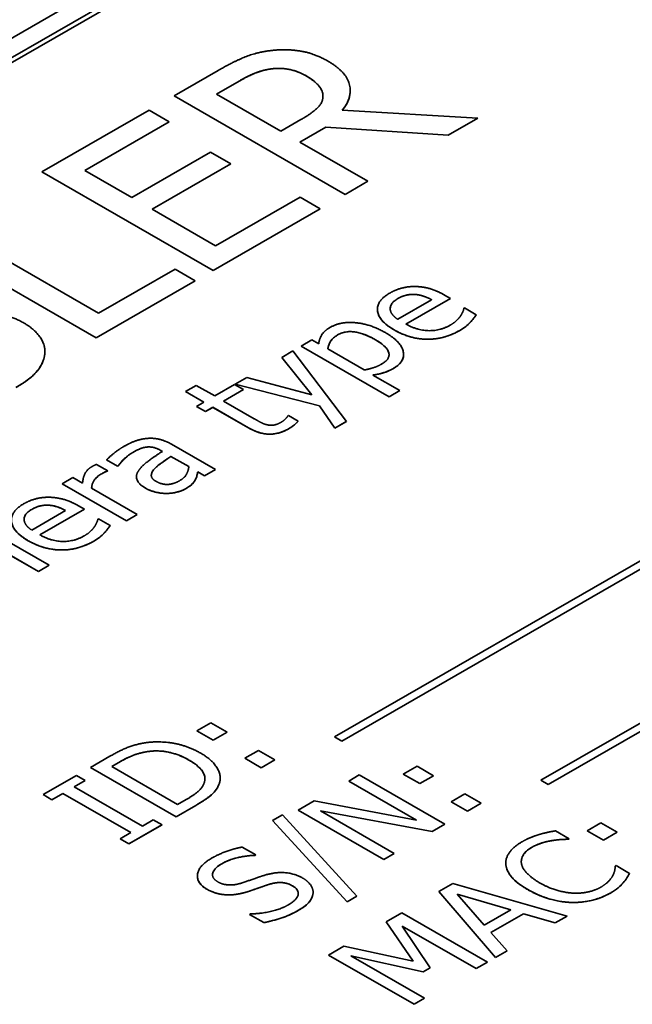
# Model space of a CAD drawing. Header units: millimetres. Extents: x 0 to 420, y 0 to 297.
# Tile 45 of 53: x 357 to 362, y 210 to 218. Entities that reach past the tile are written whole.
import ezdxf

# ---------------------------------------------------------------- set-up
doc = ezdxf.new("R2010")
doc.units = ezdxf.units.MM
doc.layers.add('Sichtbar (ISO)', color=7, linetype='Continuous', lineweight=35)
doc.layers.add('Sichtbar schmal (ISO)', color=7, linetype='Continuous', lineweight=25)

msp = doc.modelspace()

# ---------------------------------------------------------------- linework, layer by layer
at = {"layer": 'Sichtbar (ISO)'}
for p, q in [((351.5519, 214.5941), (373.4722, 227.2172)), ((351.5519, 214.5532), (373.4722, 227.1763)), ((351.4741, 214.7113), (372.8429, 227.0167)), ((358.4118, 217.4566), (358.7763, 217.6664)), ((358.9493, 217.5788), (358.7625, 217.4712)), ((358.9493, 217.5787), (358.7625, 217.4711)), ((359.8261, 216.6422), (358.4118, 217.4566)), ((359.8261, 216.6423), (358.4119, 217.4566)), ((358.7625, 217.4712), (358.7625, 217.4711)), ((358.7625, 217.4711), (359.2943, 217.1649)), ((359.6417, 217.455), (359.6417, 217.4549)), ((357.3208, 216.8283), (358.2056, 217.3378)), ((358.2056, 217.3378), (358.3729, 217.2414)), ((359.802, 217.3372), (359.802, 217.3371)), ((359.802, 217.3371), (360.9205, 217.2724)), ((358.3728, 217.2415), (357.6761, 216.8403)), ((358.3729, 217.2414), (357.6761, 216.8402)), ((359.2943, 217.1649), (359.4593, 217.2599)), ((360.9204, 217.2725), (360.6764, 217.132)), ((360.9205, 217.2724), (360.6764, 217.1319)), ((359.6668, 217.1986), (359.4513, 217.0745)), ((359.6668, 217.1985), (359.4513, 217.0745)), ((360.6764, 217.132), (359.6668, 217.1986)), ((359.6668, 217.1986), (359.6668, 217.1985)), ((360.6764, 217.1319), (359.6668, 217.1985)), ((360.6764, 217.132), (360.6764, 217.1319)), ((359.4513, 217.0745), (360.014, 216.7504)), ((359.4513, 217.0745), (359.4513, 217.0745)), ((358.0634, 216.6171), (358.7132, 216.9913)), ((358.7132, 216.9913), (358.8806, 216.895)), ((358.8806, 216.895), (358.2308, 216.5208)), ((358.8805, 216.895), (358.2308, 216.5208)), ((358.735, 216.0139), (357.3208, 216.8283)), ((358.735, 216.014), (357.3209, 216.8283)), ((357.6761, 216.8403), (357.6761, 216.8402)), ((357.6761, 216.8402), (358.0634, 216.6171)), ((360.0139, 216.7505), (359.8261, 216.6423)), ((360.014, 216.7504), (359.8261, 216.6422)), ((359.8261, 216.6423), (359.8261, 216.6422)), ((358.7557, 216.2185), (359.4524, 216.6197)), ((359.4524, 216.6197), (359.6198, 216.5234)), ((358.2308, 216.5208), (358.7557, 216.2185)), ((358.2308, 216.5208), (358.2308, 216.5208)), ((359.6198, 216.5234), (358.735, 216.0139)), ((359.6197, 216.5234), (358.735, 216.014)), ((356.5415, 216.3795), (357.7884, 215.6615)), ((357.7678, 215.4569), (356.3536, 216.2713)), ((357.7678, 215.457), (356.3536, 216.2713)), ((357.7884, 215.6615), (358.4199, 216.0251)), ((358.4199, 216.0251), (358.5872, 215.9288)), ((358.735, 216.014), (358.735, 216.0139)), ((358.5872, 215.9288), (357.7678, 215.4569)), ((358.5871, 215.9288), (357.7678, 215.457)), ((360.2598, 215.6104), (360.54, 215.7717)), ((360.6953, 215.7826), (360.328, 215.5711)), ((360.6952, 215.7826), (360.328, 215.5712)), ((360.4031, 215.8157), (360.4031, 215.8156)), ((360.54, 215.7718), (360.54, 215.7717)), ((360.6466, 215.8107), (360.6953, 215.7826)), ((360.1973, 215.6966), (360.1973, 215.6965)), ((360.8065, 215.7014), (360.8116, 215.7044)), ((360.8116, 215.7044), (360.909, 215.6483)), ((360.328, 215.5712), (360.328, 215.5711)), ((357.7678, 215.457), (357.7678, 215.4569)), ((359.4622, 215.3886), (359.5515, 215.4401)), ((359.5515, 215.4401), (359.6071, 215.4081)), ((359.3017, 215.2962), (359.3945, 215.3497)), ((359.3945, 215.3497), (359.8352, 214.7673)), ((360.1882, 214.9706), (359.4622, 215.3887)), ((360.1882, 214.9705), (359.4622, 215.3886)), ((359.6816, 215.3653), (359.6816, 215.3652)), ((359.6816, 215.3652), (359.983, 215.1916)), ((359.5504, 214.9867), (359.3017, 215.2962)), ((359.5504, 214.9868), (359.3018, 215.2962)), ((360.1878, 215.318), (360.1878, 215.3179)), ((359.7375, 212.1612), (365.0586, 215.2254)), ((365.1198, 215.1902), (359.7988, 212.126)), ((365.1199, 215.1901), (359.7988, 212.1259)), ((358.9161, 215.0741), (359.0123, 215.1296)), ((359.0123, 215.1296), (359.5504, 214.9867)), ((360.0552, 215.1501), (360.0552, 215.15)), ((360.0552, 215.15), (360.2776, 215.022)), ((358.5058, 215.0134), (358.5952, 215.0649)), ((358.6582, 214.9256), (358.5058, 215.0134)), ((358.6582, 214.9257), (358.5059, 215.0135)), ((358.5952, 215.0649), (358.7476, 214.9771)), ((358.7476, 214.9771), (358.9121, 215.0718)), ((358.986, 215.0293), (358.8215, 214.9346)), ((358.9859, 215.0293), (358.8215, 214.9346)), ((358.9121, 215.0718), (358.986, 215.0293)), ((359.6134, 214.8943), (358.9161, 215.0741)), ((359.6134, 214.8944), (358.9162, 215.0742)), ((360.2776, 215.022), (360.1882, 214.9705)), ((360.2775, 215.022), (360.1882, 214.9706)), ((358.8215, 214.9346), (359.0742, 214.789)), ((358.8215, 214.9346), (358.8215, 214.9346)), ((359.5504, 214.9868), (359.5504, 214.9867)), ((360.1882, 214.9706), (360.1882, 214.9705)), ((358.598, 214.891), (358.6582, 214.9256)), ((358.672, 214.8484), (358.598, 214.891)), ((358.672, 214.8485), (358.5981, 214.891)), ((358.6582, 214.9257), (358.6582, 214.9256)), ((358.7321, 214.8832), (358.672, 214.8485)), ((358.7321, 214.8831), (358.672, 214.8484)), ((358.672, 214.8485), (358.672, 214.8484)), ((358.7321, 214.8832), (358.7321, 214.8831)), ((359.0261, 214.7139), (358.7321, 214.8832)), ((359.0261, 214.7138), (358.7321, 214.8831)), ((359.6134, 214.8944), (359.6134, 214.8943)), ((359.7395, 214.7122), (359.6134, 214.8944)), ((359.7395, 214.7122), (359.6134, 214.8943)), ((359.3527, 214.8121), (359.3579, 214.8151)), ((359.3579, 214.8151), (359.4381, 214.7689)), ((359.8352, 214.7673), (359.7395, 214.7122)), ((359.8351, 214.7673), (359.7395, 214.7122)), ((359.7395, 214.7122), (359.7395, 214.7122)), ((358.3155, 214.5192), (358.2983, 214.5291)), ((358.3155, 214.5191), (358.2983, 214.529)), ((358.3912, 214.5785), (358.7539, 214.3696)), ((357.9459, 214.3973), (357.8548, 214.4498)), ((357.9459, 214.3974), (357.8549, 214.4499)), ((358.3155, 214.5192), (358.3155, 214.5191)), ((358.5339, 214.3935), (358.3866, 214.4783)), ((358.3866, 214.4783), (358.3866, 214.4782)), ((358.5339, 214.3934), (358.3866, 214.4782)), ((357.7717, 214.4119), (357.8646, 214.3584)), ((357.8645, 214.3585), (357.86, 214.3559)), ((357.8646, 214.3584), (357.86, 214.3558)), ((357.9511, 214.4004), (357.9459, 214.3974)), ((357.9511, 214.4003), (357.9459, 214.3973)), ((357.9459, 214.3974), (357.9459, 214.3973)), ((357.9511, 214.4004), (357.9511, 214.4003)), ((358.5339, 214.3935), (358.5339, 214.3934)), ((358.7538, 214.3697), (358.6645, 214.3182)), ((358.7539, 214.3696), (358.6645, 214.3182)), ((357.4875, 214.2515), (357.5769, 214.303)), ((357.5769, 214.303), (357.656, 214.2574)), ((357.86, 214.3559), (357.86, 214.3558)), ((358.2238, 214.3201), (358.2238, 214.3201)), ((358.5889, 214.2872), (358.5889, 214.2871)), ((358.6645, 214.3182), (358.6084, 214.3506)), ((358.6084, 214.3506), (358.6084, 214.3505)), ((358.6645, 214.3182), (358.6084, 214.3505)), ((358.6645, 214.3182), (358.6645, 214.3182)), ((358.0181, 213.9459), (357.4875, 214.2515)), ((358.0181, 213.946), (357.4876, 214.2515)), ((357.7311, 214.2143), (357.7311, 214.2142)), ((357.7311, 214.2142), (358.1075, 213.9974)), ((361.4421, 211.802), (365.7019, 214.255)), ((365.7632, 214.2198), (361.5034, 211.7667)), ((365.7632, 214.2197), (361.5034, 211.7667)), ((357.6715, 214.0413), (357.3042, 213.8298)), ((357.6714, 214.0413), (357.3042, 213.8299)), ((357.3792, 214.0744), (357.3792, 214.0743)), ((357.6228, 214.0693), (357.6715, 214.0413)), ((357.1735, 213.9553), (357.1735, 213.9552)), ((357.236, 213.8691), (357.5162, 214.0304)), ((357.5162, 214.0305), (357.5162, 214.0304)), ((357.7826, 213.9601), (357.7878, 213.9631)), ((357.7878, 213.9631), (357.8852, 213.907)), ((358.1075, 213.9975), (358.0181, 213.946)), ((358.1075, 213.9974), (358.0181, 213.9459)), ((358.0181, 213.946), (358.0181, 213.9459)), ((357.3042, 213.8299), (357.3042, 213.8298)), ((357.0314, 213.7803), (357.3809, 213.579)), ((357.2916, 213.5276), (356.9844, 213.7045)), ((357.2916, 213.5275), (356.9844, 213.7044)), ((357.3809, 213.579), (357.2916, 213.5275)), ((357.3809, 213.579), (357.2916, 213.5276)), ((357.2916, 213.5276), (357.2916, 213.5275)), ((358.6012, 212.2111), (358.7146, 212.2764)), ((358.7146, 212.2764), (358.8499, 212.1985)), ((358.7364, 212.1332), (358.6012, 212.2111)), ((358.7364, 212.1333), (358.6013, 212.2111)), ((358.8498, 212.1986), (358.7364, 212.1333)), ((358.8499, 212.1985), (358.7364, 212.1332)), ((359.7988, 212.126), (359.7376, 212.1613)), ((358.7364, 212.1333), (358.7364, 212.1332)), ((359.7988, 212.1259), (359.7375, 212.1612)), ((359.7988, 212.126), (359.7988, 212.1259)), ((357.7216, 211.9078), (357.8826, 212.0005)), ((358.9966, 211.9834), (359.11, 212.0487)), ((359.11, 212.0487), (359.2453, 211.9708)), ((357.9686, 211.9564), (357.8969, 211.9152)), ((357.9686, 211.9563), (357.8969, 211.9151)), ((359.1318, 211.9055), (358.9966, 211.9834)), ((359.1318, 211.9056), (358.9966, 211.9834)), ((359.2452, 211.9709), (359.1318, 211.9056)), ((359.2453, 211.9708), (359.1318, 211.9055)), ((357.3314, 211.6831), (357.6053, 211.8408)), ((357.6053, 211.8408), (357.6775, 211.7993)), ((358.4287, 211.5006), (357.7216, 211.9078)), ((358.4287, 211.5007), (357.7217, 211.9079)), ((357.8969, 211.9152), (357.8969, 211.9151)), ((357.8969, 211.9151), (358.4413, 211.6016)), ((359.1318, 211.9056), (359.1318, 211.9055)), ((359.8548, 211.7954), (359.9425, 211.8459)), ((359.9425, 211.8459), (360.6496, 211.4387)), ((360.3058, 211.8518), (360.4192, 211.9171)), ((360.441, 211.7739), (360.3058, 211.8518)), ((360.441, 211.774), (360.3058, 211.8518)), ((360.4192, 211.9171), (360.5545, 211.8393)), ((360.5545, 211.8393), (360.441, 211.7739)), ((360.5544, 211.8393), (360.441, 211.774)), ((357.6775, 211.7993), (357.5875, 211.7474)), ((357.6774, 211.7993), (357.5875, 211.7475)), ((358.6669, 211.8152), (358.6669, 211.8151)), ((358.7851, 211.7713), (358.7851, 211.7712)), ((360.4147, 211.473), (359.8548, 211.7954)), ((360.4147, 211.4731), (359.8549, 211.7954)), ((360.441, 211.774), (360.441, 211.7739)), ((361.5034, 211.7667), (361.4421, 211.802)), ((361.5034, 211.7667), (361.4421, 211.802)), ((361.5034, 211.7667), (361.5034, 211.7667)), ((357.4036, 211.6415), (357.3314, 211.6831)), ((357.4036, 211.6416), (357.3314, 211.6831)), ((357.4935, 211.6934), (357.4036, 211.6416)), ((357.4935, 211.6933), (357.4036, 211.6415)), ((357.4935, 211.6934), (357.4935, 211.6933)), ((358.0562, 211.3694), (357.4935, 211.6934)), ((358.0562, 211.3693), (357.4935, 211.6933)), ((357.5875, 211.7475), (357.5875, 211.7474)), ((357.5875, 211.7474), (358.1502, 211.4234)), ((360.7012, 211.6241), (360.8146, 211.6895)), ((360.8146, 211.6895), (360.9499, 211.6116)), ((357.4036, 211.6416), (357.4036, 211.6415)), ((358.5914, 211.5944), (358.4287, 211.5007)), ((358.5914, 211.5943), (358.4287, 211.5006)), ((358.4413, 211.6016), (358.5129, 211.6428)), ((359.4365, 211.5545), (359.57, 211.6314)), ((359.57, 211.6314), (360.4147, 211.473)), ((360.8364, 211.5463), (360.7012, 211.6242)), ((360.8364, 211.5462), (360.7012, 211.6241)), ((360.9499, 211.6116), (360.8364, 211.5462)), ((360.9498, 211.6116), (360.8364, 211.5463)), ((359.2256, 211.4694), (359.307, 211.5162)), ((359.307, 211.5162), (359.9224, 210.8431)), ((360.1436, 211.1473), (359.4365, 211.5545)), ((360.1436, 211.1474), (359.4366, 211.5545)), ((359.6216, 211.549), (359.6216, 211.5489)), ((360.5442, 211.378), (359.6216, 211.549)), ((360.5442, 211.3779), (359.6216, 211.5489)), ((359.6216, 211.5489), (360.2313, 211.1978)), ((360.8364, 211.5463), (360.8364, 211.5462)), ((358.3123, 211.4337), (358.0385, 211.276)), ((358.3124, 211.4336), (358.0385, 211.2759)), ((358.1502, 211.4234), (358.2402, 211.4752)), ((358.2402, 211.4752), (358.3124, 211.4336)), ((358.4287, 211.5007), (358.4287, 211.5006)), ((359.8422, 210.7969), (359.2256, 211.4694)), ((359.8422, 210.7969), (359.2257, 211.4694)), ((360.4147, 211.4731), (360.4147, 211.473)), ((360.6496, 211.4387), (360.5442, 211.3779)), ((360.6495, 211.4387), (360.5442, 211.378)), ((361.8241, 211.3853), (361.9376, 211.4506)), ((361.9376, 211.4506), (362.0728, 211.3728)), ((357.9663, 211.3175), (358.0562, 211.3693)), ((358.0562, 211.3694), (358.0562, 211.3693)), ((360.5442, 211.378), (360.5442, 211.3779)), ((361.5634, 211.3843), (361.6769, 211.319)), ((361.9594, 211.3074), (361.8241, 211.3853)), ((361.9594, 211.3075), (361.8242, 211.3853)), ((362.0728, 211.3728), (361.9594, 211.3074)), ((362.0728, 211.3728), (361.9594, 211.3075)), ((358.0385, 211.2759), (357.9663, 211.3175)), ((358.0385, 211.276), (357.9664, 211.3175)), ((358.0385, 211.276), (358.0385, 211.2759)), ((361.6769, 211.319), (361.6694, 211.3147)), ((361.6768, 211.319), (361.6694, 211.3148)), ((361.6694, 211.3148), (361.6694, 211.3147)), ((361.9594, 211.3075), (361.9594, 211.3074)), ((358.9747, 211.2502), (359.087, 211.1856)), ((359.087, 211.1856), (359.0801, 211.1816)), ((359.0869, 211.1856), (359.0801, 211.1817)), ((360.2313, 211.1978), (360.1436, 211.1473)), ((360.2312, 211.1978), (360.1436, 211.1474)), ((359.0801, 211.1817), (359.0801, 211.1816)), ((360.1436, 211.1474), (360.1436, 211.1473)), ((361.2805, 211.1288), (361.2805, 211.1288)), ((362.0562, 211.0926), (362.0631, 211.0966)), ((362.0631, 211.0966), (362.1754, 211.0319)), ((358.7295, 211.0208), (358.7295, 211.0207)), ((360.599, 210.8831), (360.7148, 210.9497)), ((360.7148, 210.9497), (361.6603, 210.6798)), ((362.1215, 210.9547), (362.1215, 210.9547)), ((359.438, 210.867), (359.438, 210.8669)), ((361.0678, 210.3386), (360.599, 210.8831)), ((361.0678, 210.3387), (360.5991, 210.8831)), ((361.1932, 210.731), (360.7509, 210.8597)), ((360.7509, 210.8597), (360.7509, 210.8596)), ((359.9224, 210.8431), (359.8422, 210.7969)), ((359.9224, 210.8431), (359.8422, 210.7969)), ((359.8422, 210.7969), (359.8422, 210.7969)), ((360.7509, 210.8596), (360.9749, 210.6052)), ((361.1932, 210.7309), (360.7509, 210.8596)), ((359.0348, 210.6936), (359.0417, 210.6975)), ((360.163, 210.6319), (360.2936, 210.7072)), ((360.2936, 210.7072), (361.0007, 210.3)), ((360.9749, 210.6052), (361.1932, 210.7309)), ((361.2993, 210.6997), (361.0294, 210.5443)), ((361.2993, 210.6996), (361.0294, 210.5442)), ((361.1932, 210.731), (361.1932, 210.7309)), ((361.5611, 210.6228), (361.2993, 210.6997)), ((361.2993, 210.6997), (361.2993, 210.6996)), ((361.5611, 210.6227), (361.2993, 210.6996)), ((359.1529, 210.6256), (359.0348, 210.6936)), ((359.1529, 210.6257), (359.0349, 210.6936)), ((359.1529, 210.6257), (359.1529, 210.6256)), ((360.3859, 210.307), (360.163, 210.632)), ((360.3859, 210.3069), (360.163, 210.6319)), ((361.6603, 210.6798), (361.5611, 210.6227)), ((361.6602, 210.6798), (361.5611, 210.6228)), ((361.5611, 210.6228), (361.5611, 210.6227)), ((360.9067, 210.246), (360.2976, 210.5967)), ((360.2976, 210.5967), (360.2976, 210.5966)), ((360.9067, 210.2459), (360.2976, 210.5966)), ((360.2976, 210.5966), (360.5274, 210.2518)), ((361.0294, 210.5443), (361.0294, 210.5442)), ((361.0294, 210.5442), (361.1629, 210.3934)), ((359.6873, 210.3581), (359.8157, 210.432)), ((359.8157, 210.432), (360.3859, 210.3069)), ((361.1629, 210.3934), (361.0678, 210.3386)), ((361.1628, 210.3934), (361.0678, 210.3387)), ((360.3945, 209.9509), (359.6873, 210.3581)), ((360.3945, 209.9509), (359.6874, 210.3581)), ((360.4701, 210.2189), (359.873, 210.3522)), ((359.873, 210.3522), (359.873, 210.3521)), ((360.4701, 210.2188), (359.873, 210.3521)), ((359.873, 210.3521), (360.4821, 210.0014)), ((360.3859, 210.307), (360.3859, 210.3069)), ((361.0007, 210.3), (360.9067, 210.2459)), ((361.0006, 210.3), (360.9067, 210.246)), ((361.0678, 210.3387), (361.0678, 210.3386)), ((360.5274, 210.2519), (360.4701, 210.2189)), ((360.5274, 210.2518), (360.4701, 210.2188)), ((360.4701, 210.2189), (360.4701, 210.2188)), ((360.9067, 210.246), (360.9067, 210.2459)), ((360.4821, 210.0014), (360.3945, 209.9509)), ((360.4821, 210.0014), (360.3945, 209.9509)), ((360.3945, 209.9509), (360.3945, 209.9509))]:
    msp.add_line(p, q, dxfattribs=at)
for points, degree in [([(358.7763, 217.6664), (358.8978, 217.7364), (359.088, 217.8156), (359.2106, 217.8308)], 2), ([(359.2106, 217.8308), (359.3333, 217.846), (359.5693, 217.809), (359.6805, 217.745)], 2), ([(359.6805, 217.745), (359.8352, 217.6559), (359.8868, 217.444), (359.802, 217.3371)], 2), ([(359.2221, 217.6803), (359.1556, 217.6724), (359.0273, 217.6235), (358.9493, 217.5787)], 2), ([(359.4994, 217.6235), (359.4375, 217.6592), (359.2989, 217.6889), (359.2221, 217.6803)], 2), ([(359.6415, 217.4493), (359.6438, 217.4955), (359.5728, 217.5813), (359.4994, 217.6235)], 2), ([(359.4593, 217.2599), (359.5407, 217.3068), (359.6415, 217.3978), (359.6415, 217.4493)], 2), ([(360.2311, 215.5226), (360.1016, 215.5972), (360.0839, 215.7638), (360.1933, 215.8268)], 2), ([(360.1933, 215.8268), (360.2426, 215.8552), (360.3475, 215.8826), (360.4059, 215.8813)], 2), ([(360.4059, 215.8813), (360.4649, 215.8803), (360.583, 215.8473), (360.6466, 215.8107)], 2), ([(360.2615, 215.7816), (360.226, 215.7612), (360.1973, 215.7202), (360.1973, 215.6965)], 2), ([(360.4031, 215.8156), (360.3675, 215.8182), (360.2976, 215.8024), (360.2615, 215.7816)], 2), ([(360.54, 215.7717), (360.5028, 215.7918), (360.4351, 215.8136), (360.4031, 215.8156)], 2), ([(356.5358, 215.6225), (356.726, 215.6806), (357.0412, 215.6549), (357.173, 215.579)], 2), ([(360.1973, 215.6965), (360.1985, 215.6727), (360.2289, 215.6315), (360.2598, 215.6104)], 2), ([(360.779, 215.6387), (360.7916, 215.6592), (360.8047, 215.6899), (360.8065, 215.7014)], 2), ([(357.173, 215.579), (357.2566, 215.5308), (357.3495, 215.3995), (357.3449, 215.3322)], 2), ([(359.6988, 215.5421), (359.7899, 215.5945), (360.0363, 215.5701), (360.1578, 215.5001)], 2), ([(360.6936, 215.5625), (360.7228, 215.5793), (360.7663, 215.6196), (360.779, 215.6387)], 2), ([(360.858, 215.5846), (360.8397, 215.5655), (360.8047, 215.5368), (360.7726, 215.5183)], 2), ([(360.909, 215.6483), (360.8999, 215.6358), (360.8712, 215.5981), (360.858, 215.5846)], 2), ([(359.6071, 215.4081), (359.61, 215.4447), (359.6512, 215.5147), (359.6988, 215.5421)], 2), ([(360.0759, 215.4411), (359.9847, 215.4935), (359.8266, 215.518), (359.7618, 215.4807)], 2), ([(360.1578, 215.5001), (360.2907, 215.4236), (360.3211, 215.2602), (360.2243, 215.2045)], 2), ([(360.7726, 215.5183), (360.6454, 215.445), (360.3629, 215.4467), (360.2311, 215.5226)], 2), ([(360.328, 215.5711), (360.4202, 215.518), (360.6111, 215.515), (360.6936, 215.5625)], 2), ([(359.7618, 215.4807), (359.724, 215.4589), (359.6868, 215.3985), (359.6816, 215.3652)], 2), ([(360.1291, 215.2421), (360.1985, 215.282), (360.1733, 215.385), (360.0759, 215.4411)], 2), ([(357.3453, 215.3443), (357.3453, 215.3403), (357.3452, 215.3363), (357.3449, 215.3322)], 3), ([(357.3449, 215.3322), (357.3391, 215.2576), (357.2337, 215.1203), (357.1042, 215.0457)], 2), ([(359.983, 215.1916), (360.0346, 215.2022), (360.0971, 215.2236), (360.1291, 215.2421)], 2), ([(360.2243, 215.2045), (360.1847, 215.1817), (360.1057, 215.1573), (360.0552, 215.15)], 2), ([(359.0742, 214.789), (359.1143, 214.7659), (359.1613, 214.7422), (359.19, 214.7369)], 2), ([(359.2983, 214.761), (359.32, 214.7735), (359.3475, 214.8045), (359.3527, 214.8121)], 2), ([(359.4381, 214.7689), (359.4197, 214.7504), (359.3762, 214.7161), (359.3539, 214.7032)], 2), ([(359.3539, 214.7032), (359.2811, 214.6613), (359.116, 214.662), (359.0261, 214.7138)], 2), ([(359.19, 214.7369), (359.2146, 214.7319), (359.2673, 214.7432), (359.2983, 214.761)], 2), ([(357.9929, 214.5571), (358.0479, 214.5887), (358.1402, 214.6221), (358.1923, 214.6264)], 2), ([(358.1923, 214.6264), (358.2433, 214.6306), (358.3413, 214.6072), (358.3912, 214.5785)], 2), ([(357.8548, 214.4498), (357.8726, 214.468), (357.9477, 214.531), (357.9929, 214.5571)], 2), ([(358.182, 214.5544), (358.1539, 214.5508), (358.0978, 214.5264), (358.0714, 214.5112)], 2), ([(358.2983, 214.529), (358.2674, 214.5468), (358.2101, 214.5581), (358.182, 214.5544)], 2), ([(358.0714, 214.5112), (358.0405, 214.4934), (357.9752, 214.4346), (357.9511, 214.4003)], 2), ([(358.119, 214.3597), (358.1431, 214.3973), (358.2491, 214.4762), (358.3155, 214.5191)], 2), ([(358.3866, 214.4782), (358.3574, 214.4581), (358.2703, 214.3967), (358.2491, 214.3739)], 2), ([(357.656, 214.2574), (357.6612, 214.3106), (357.6984, 214.3729), (357.7328, 214.3927)], 2), ([(357.7328, 214.3927), (357.7465, 214.4006), (357.7614, 214.4079), (357.7717, 214.4119)], 2), ([(358.1774, 214.2145), (358.1224, 214.2462), (358.0909, 214.3178), (358.119, 214.3597)], 2), ([(358.2491, 214.3739), (358.2244, 214.3472), (358.2233, 214.2944), (358.2634, 214.2713)], 2), ([(358.4565, 214.2762), (358.4983, 214.3003), (358.531, 214.3607), (358.5339, 214.3934)], 2), ([(357.8078, 214.3304), (357.7717, 214.3096), (357.7322, 214.2505), (357.7311, 214.2142)], 2), ([(357.86, 214.3558), (357.8468, 214.3515), (357.8233, 214.3393), (357.8078, 214.3304)], 2), ([(358.5889, 214.2871), (358.578, 214.2663), (358.547, 214.2333), (358.5069, 214.2103)], 2), ([(358.6084, 214.3505), (358.6055, 214.3396), (358.5975, 214.302), (358.5889, 214.2871)], 2), ([(358.3459, 214.1716), (358.3029, 214.172), (358.213, 214.1941), (358.1774, 214.2145)], 2), ([(358.2634, 214.2713), (358.3092, 214.2449), (358.4072, 214.2479), (358.4565, 214.2762)], 2), ([(358.5069, 214.2103), (358.4743, 214.1914), (358.3906, 214.1716), (358.3459, 214.1716)], 2), ([(357.1695, 214.0855), (357.2188, 214.1139), (357.3236, 214.1413), (357.3821, 214.14)], 2), ([(357.3821, 214.14), (357.4411, 214.139), (357.5592, 214.106), (357.6228, 214.0693)], 2), ([(357.2073, 213.7813), (357.0778, 213.8559), (357.0601, 214.0225), (357.1695, 214.0855)], 2), ([(357.2377, 214.0403), (357.2022, 214.0199), (357.1735, 213.9789), (357.1735, 213.9552)], 2), ([(357.3792, 214.0743), (357.3437, 214.0769), (357.2738, 214.0611), (357.2377, 214.0403)], 2), ([(357.5162, 214.0304), (357.4789, 214.0505), (357.4113, 214.0723), (357.3792, 214.0743)], 2), ([(357.1735, 213.9552), (357.1747, 213.9314), (357.205, 213.8902), (357.236, 213.8691)], 2), ([(357.7551, 213.8974), (357.7677, 213.9179), (357.7809, 213.9486), (357.7826, 213.9601)], 2), ([(357.6697, 213.8212), (357.699, 213.838), (357.7425, 213.8783), (357.7551, 213.8974)], 2), ([(357.8852, 213.907), (357.876, 213.8945), (357.8474, 213.8568), (357.8342, 213.8433)], 2), ([(357.3042, 213.8298), (357.3964, 213.7767), (357.5872, 213.7737), (357.6697, 213.8212)], 2), ([(357.8342, 213.8433), (357.8159, 213.8242), (357.7809, 213.7955), (357.7488, 213.777)], 2), ([(357.7488, 213.777), (357.6216, 213.7037), (357.3391, 213.7054), (357.2073, 213.7813)], 2), ([(357.8826, 212.0005), (357.9823, 212.058), (358.1256, 212.1061), (358.1921, 212.1141)], 2), ([(358.1921, 212.1141), (358.3055, 212.1273), (358.5301, 212.0844), (358.6333, 212.025)], 2), ([(358.1978, 212.0395), (358.1376, 212.0306), (358.0322, 211.9929), (357.9686, 211.9563)], 2), ([(358.5341, 211.9692), (358.4528, 212.016), (358.2837, 212.0514), (358.1978, 212.0395)], 2), ([(358.6333, 212.025), (358.7301, 211.9692), (358.8075, 211.8342), (358.7851, 211.7712)], 2), ([(358.6614, 211.7824), (358.6774, 211.8299), (358.6167, 211.9217), (358.5341, 211.9692)], 2), ([(358.5129, 211.6428), (358.5754, 211.6788), (358.6499, 211.7448), (358.6614, 211.7824)], 2), ([(358.7851, 211.7712), (358.7651, 211.7207), (358.6774, 211.6438), (358.5914, 211.5943)], 2), ([(358.7933, 211.818), (358.7933, 211.8024), (358.7906, 211.7868), (358.7851, 211.7713)], 3), ([(361.2855, 211.2929), (361.321, 211.3134), (361.3938, 211.3434), (361.4282, 211.3539)], 2), ([(361.4282, 211.3539), (361.4586, 211.3629), (361.5273, 211.378), (361.5634, 211.3843)], 2), ([(361.1531, 211.1045), (361.148, 211.1563), (361.2139, 211.2516), (361.2855, 211.2929)], 2), ([(361.5308, 211.3028), (361.4889, 211.2959), (361.4064, 211.2701), (361.3651, 211.2464)], 2), ([(361.6694, 211.3147), (361.6454, 211.314), (361.5743, 211.3101), (361.5308, 211.3028)], 2), ([(358.7185, 211.1555), (358.7781, 211.1899), (358.907, 211.237), (358.9747, 211.2502)], 2), ([(361.3651, 211.2464), (361.3199, 211.2203), (361.2763, 211.1523), (361.2815, 211.1144)], 2), ([(358.683, 210.9021), (358.597, 210.9516), (358.6148, 211.0958), (358.7185, 211.1555)], 2), ([(358.8062, 211.1123), (358.7409, 211.0747), (358.7214, 210.9929), (358.7712, 210.9642)], 2), ([(359.0801, 211.1816), (359.0153, 211.18), (358.8641, 211.1456), (358.8062, 211.1123)], 2), ([(361.1531, 211.1046), (361.1527, 211.1092), (361.1524, 211.1138), (361.1524, 211.1185)], 3), ([(361.3342, 210.8986), (361.2454, 210.9497), (361.1589, 211.0517), (361.1531, 211.1045)], 2), ([(361.2815, 211.1144), (361.2878, 211.0764), (361.364, 210.9943), (361.4322, 210.955)], 2), ([(359.1557, 211.016), (359.2508, 211.045), (359.4084, 211.0321), (359.4743, 210.9942)], 2), ([(362.0379, 211.0167), (362.0488, 211.0401), (362.0562, 211.0801), (362.0562, 211.0926)], 2), ([(362.1754, 211.0319), (362.1628, 211.0121), (362.1416, 210.9768), (362.1215, 210.9547)], 2), ([(358.7712, 210.9642), (358.8159, 210.9384), (358.9168, 210.9351), (358.9735, 210.9539)], 2), ([(358.9735, 210.9539), (359.0113, 210.9665), (359.1185, 211.0044), (359.1557, 211.016)], 2), ([(359.1958, 210.9414), (359.154, 210.9279), (359.087, 210.9038), (359.036, 210.8863)], 2), ([(359.3912, 210.9292), (359.3488, 210.9536), (359.2543, 210.9599), (359.1958, 210.9414)], 2), ([(359.4743, 210.9942), (359.5162, 210.9701), (359.5626, 210.9044), (359.5603, 210.8708)], 2), ([(361.4322, 210.955), (361.505, 210.9131), (361.6448, 210.8728), (361.7113, 210.8695)], 2), ([(361.9359, 210.9177), (361.9766, 210.9411), (362.0258, 210.9926), (362.0379, 211.0167)], 2), ([(362.1215, 210.9547), (362.1009, 210.9309), (362.0585, 210.8946), (362.0161, 210.8702)], 2), ([(358.8566, 210.8549), (358.8113, 210.8559), (358.7242, 210.8784), (358.683, 210.9021)], 2), ([(359.036, 210.8863), (358.9896, 210.8708), (358.9025, 210.8543), (358.8566, 210.8549)], 2), ([(359.3517, 210.7705), (359.4296, 210.8153), (359.4445, 210.8985), (359.3912, 210.9292)], 2), ([(359.5603, 210.8708), (359.5574, 210.8335), (359.5047, 210.7648), (359.4399, 210.7276)], 2), ([(359.5605, 210.8769), (359.5605, 210.8749), (359.5604, 210.8729), (359.5603, 210.8709)], 3), ([(361.6958, 210.7926), (361.6075, 210.7946), (361.4236, 210.8471), (361.3342, 210.8986)], 2), ([(362.0161, 210.8702), (361.9473, 210.8306), (361.7846, 210.7903), (361.6958, 210.7926)], 2), ([(361.7113, 210.8695), (361.776, 210.8666), (361.8912, 210.892), (361.9359, 210.9177)], 2), ([(359.0417, 210.6975), (359.1317, 210.6992), (359.2973, 210.7391), (359.3517, 210.7705)], 2), ([(359.4399, 210.7276), (359.3632, 210.6833), (359.2233, 210.6398), (359.1529, 210.6256)], 2)]:
    msp.add_open_spline(points, degree=degree, dxfattribs=at)
for points, knots in [([(359.2221, 217.6804), (359.1751, 217.6748), (359.1315, 217.6633), (359.0626, 217.6371), (359.0169, 217.6177), (358.9493, 217.5788)], [-0.06854293, -0.06854293, -0.06854293, -0.06854293, -0.02867754, -0.02867754, 0, 0, 0, 0]), ([(359.4994, 217.6236), (359.4749, 217.6378), (359.4477, 217.6505), (359.3922, 217.6691), (359.363, 217.6765), (359.294, 217.6847), (359.258, 217.6844), (359.2221, 217.6804)], [-0.03312102, -0.03312102, -0.03312102, -0.03312102, -0.02112093, -0.02112093, -0.01096839, -0.01096839, 0, 0, 0, 0]), ([(359.6417, 217.455), (359.6417, 217.4684), (359.6393, 217.4816), (359.6287, 217.5099), (359.6199, 217.5245), (359.5896, 217.5611), (359.558, 217.5899), (359.4994, 217.6236)], [-0.05351769, -0.05351769, -0.05351769, -0.05351769, -0.04020318, -0.04020318, -0.02483009, -0.02483009, 0, 0, 0, 0]), ([(359.867, 217.5006), (359.867, 217.4962), (359.8669, 217.492), (359.8633, 217.4353), (359.8399, 217.385), (359.802, 217.3372)], [-0.0295448, -0.0295448, -0.0295448, -0.0295448, -0.02738291, -0.02738291, 0, 0, 0, 0]), ([(360.2615, 215.7817), (360.2506, 215.7754), (360.2402, 215.7685), (360.2235, 215.7549), (360.2167, 215.748), (360.2062, 215.733), (360.1973, 215.7183), (360.1973, 215.6966)], [-0.03392832, -0.03392832, -0.03392832, -0.03392832, -0.02187307, -0.02187307, -0.01133736, -0.01133736, 0, 0, 0, 0]), ([(360.4031, 215.8157), (360.3908, 215.8166), (360.3786, 215.8166), (360.3511, 215.8144), (360.3385, 215.8118), (360.3044, 215.8037), (360.2812, 215.793), (360.2615, 215.7817)], [-0.01320012, -0.01320012, -0.01320012, -0.01320012, -0.01104071, -0.01104071, -0.00833089, -0.00833089, 0, 0, 0, 0]), ([(360.54, 215.7718), (360.5165, 215.7845), (360.4883, 215.7977), (360.4402, 215.8111), (360.422, 215.8145), (360.4031, 215.8157)], [-0.01604425, -0.01604425, -0.01604425, -0.01604425, -0.00571064, -0.00571064, 0, 0, 0, 0]), ([(360.2311, 215.5227), (360.2059, 215.5372), (360.1825, 215.5529), (360.1441, 215.5851), (360.1286, 215.6014), (360.0976, 215.6469), (360.0921, 215.6721), (360.0921, 215.6929)], [-0.05089839, -0.05089839, -0.05089839, -0.05089839, -0.04362208, -0.04362208, -0.0370457, -0.0370457, -0.02633093, -0.02633093, -0.02633093, -0.02633093]), ([(360.858, 215.5847), (360.847, 215.5732), (360.8353, 215.5619), (360.8084, 215.5399), (360.7896, 215.5281), (360.7726, 215.5184)], [-0.01397438, -0.01397438, -0.01397438, -0.01397438, -0.00718373, -0.00718373, 0, 0, 0, 0]), ([(360.909, 215.6483), (360.9, 215.6361), (360.8896, 215.6224), (360.8774, 215.6063), (360.868, 215.5949), (360.858, 215.5847)], [-0.009146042, -0.009146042, -0.009146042, -0.009146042, -0.006111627, -0.006111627, 0, 0, 0, 0]), ([(360.0759, 215.4412), (360.0512, 215.4554), (360.024, 215.4692), (359.972, 215.4899), (359.9465, 215.4981), (359.8986, 215.5075), (359.8816, 215.5089), (359.849, 215.5088), (359.8323, 215.5067), (359.7957, 215.4977), (359.7776, 215.4899), (359.7618, 215.4808)], [-0.02935562, -0.02935562, -0.02935562, -0.02935562, -0.0222295, -0.0222295, -0.01645459, -0.01645459, -0.01193287, -0.01193287, -0.00670492, -0.00670492, 0, 0, 0, 0]), ([(360.7726, 215.5184), (360.7492, 215.5049), (360.7238, 215.4924), (360.6718, 215.472), (360.6456, 215.4638), (360.5704, 215.4474), (360.5304, 215.4456), (360.4584, 215.4465), (360.4175, 215.4521), (360.323, 215.4761), (360.2738, 215.4981), (360.2311, 215.5227)], [-0.05054616, -0.05054616, -0.05054616, -0.05054616, -0.04482661, -0.04482661, -0.03968719, -0.03968719, -0.03094163, -0.03094163, -0.01811794, -0.01811794, 0, 0, 0, 0]), ([(359.7618, 215.4808), (359.7493, 215.4735), (359.7383, 215.4656), (359.7192, 215.448), (359.7115, 215.4386), (359.7001, 215.4202), (359.6867, 215.3981), (359.6816, 215.3653)], [-0.05598088, -0.05598088, -0.05598088, -0.05598088, -0.03675526, -0.03675526, -0.01715309, -0.01715309, 0, 0, 0, 0]), ([(360.1878, 215.318), (360.1878, 215.3203), (360.1877, 215.3227), (360.1852, 215.3443), (360.1746, 215.361), (360.1426, 215.3987), (360.1099, 215.4216), (360.0759, 215.4412)], [-0.02270943, -0.02270943, -0.02270943, -0.02270943, -0.02180935, -0.02180935, -0.01442971, -0.01442971, 0, 0, 0, 0]), ([(357.3449, 215.3322), (357.3394, 215.2615), (357.3041, 215.212), (357.2474, 215.1382), (357.1805, 215.0897), (357.1042, 215.0458)], [-0.0469376, -0.0469376, -0.0469376, -0.0469376, -0.03234805, -0.03234805, 0, 0, 0, 0]), ([(360.308, 215.3203), (360.308, 215.3191), (360.308, 215.3179), (360.3073, 215.2965), (360.3008, 215.2768), (360.2728, 215.2378), (360.2512, 215.2201), (360.2243, 215.2046)], [-0.02259245, -0.02259245, -0.02259245, -0.02259245, -0.02199686, -0.02199686, -0.01141993, -0.01141993, 0, 0, 0, 0]), ([(360.2243, 215.2046), (360.1878, 215.1835), (360.1595, 215.174), (360.1169, 215.1609), (360.0863, 215.1546), (360.0552, 215.1501)], [-0.01447275, -0.01447275, -0.01447275, -0.01447275, -0.00961697, -0.00961697, 0, 0, 0, 0]), ([(359.438, 214.7689), (359.4219, 214.7527), (359.4073, 214.7407), (359.3846, 214.7228), (359.3699, 214.7126), (359.3539, 214.7033)], [-0.01154888, -0.01154888, -0.01154888, -0.01154888, -0.00680039, -0.00680039, 0, 0, 0, 0]), ([(359.3539, 214.7033), (359.3384, 214.6944), (359.3215, 214.6863), (359.2864, 214.6736), (359.2687, 214.6689), (359.2251, 214.6617), (359.2043, 214.6614), (359.1665, 214.6627), (359.1433, 214.6668), (359.0861, 214.6827), (359.0538, 214.6979), (359.0261, 214.7139)], [-0.02959846, -0.02959846, -0.02959846, -0.02959846, -0.0261566, -0.0261566, -0.02306685, -0.02306685, -0.01901001, -0.01901001, -0.01173902, -0.01173902, 0, 0, 0, 0]), ([(358.182, 214.5545), (358.1723, 214.5532), (358.1629, 214.5513), (358.1402, 214.5449), (358.1298, 214.5404), (358.1066, 214.5303), (358.0885, 214.5211), (358.0714, 214.5113)], [-0.009693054, -0.009693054, -0.009693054, -0.009693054, -0.00872388, -0.00872388, -0.007238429, -0.007238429, 0, 0, 0, 0]), ([(358.2983, 214.5291), (358.2867, 214.5358), (358.2736, 214.5422), (358.2528, 214.5492), (358.2398, 214.5532), (358.2087, 214.5564), (358.1954, 214.5562), (358.182, 214.5545)], [-0.02110779, -0.02110779, -0.02110779, -0.02110779, -0.00947023, -0.00947023, -0.00409835, -0.00409835, 0, 0, 0, 0]), ([(358.0714, 214.5113), (358.0459, 214.4966), (358.0238, 214.4785), (357.9854, 214.4439), (357.9667, 214.4226), (357.9511, 214.4004)], [-0.02136764, -0.02136764, -0.02136764, -0.02136764, -0.01246924, -0.01246924, 0, 0, 0, 0]), ([(358.3866, 214.4783), (358.3634, 214.4623), (358.3366, 214.4435), (358.2945, 214.4138), (358.2699, 214.3963), (358.2491, 214.374)], [-0.02873879, -0.02873879, -0.02873879, -0.02873879, -0.01320822, -0.01320822, 0, 0, 0, 0]), ([(358.2491, 214.374), (358.2399, 214.3641), (358.2327, 214.3536), (358.2242, 214.332), (358.2238, 214.3238), (358.2238, 214.3201)], [-0.012996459, -0.012996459, -0.012996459, -0.012996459, -0.011292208, -0.011292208, -0.009643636, -0.009643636, -0.009643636, -0.009643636]), ([(357.8078, 214.3304), (357.7957, 214.3235), (357.7851, 214.3158), (357.7651, 214.2978), (357.7575, 214.2883), (357.7379, 214.2591), (357.7318, 214.2368), (357.7311, 214.2143)], [-0.0202862, -0.0202862, -0.0202862, -0.0202862, -0.01631848, -0.01631848, -0.01172961, -0.01172961, 0, 0, 0, 0]), ([(357.86, 214.3559), (357.8471, 214.3516), (357.8383, 214.3472), (357.826, 214.3408), (357.8164, 214.3354), (357.8078, 214.3304)], [-0.004960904, -0.004960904, -0.004960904, -0.004960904, -0.003640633, -0.003640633, 0, 0, 0, 0]), ([(358.1774, 214.2146), (358.1522, 214.2292), (358.1306, 214.2459), (358.1037, 214.2828), (358.1013, 214.2976), (358.101, 214.3075), (358.101, 214.3081), (358.101, 214.3086)], [-0.01948372, -0.01948372, -0.01948372, -0.01948372, -0.0143137, -0.0143137, -0.00943174, -0.00943174, -0.00915228, -0.00915228, -0.00915228, -0.00915228]), ([(358.5889, 214.2872), (358.5783, 214.2671), (358.5674, 214.2551), (358.551, 214.2376), (358.5304, 214.2239), (358.5069, 214.2103)], [-0.01416237, -0.01416237, -0.01416237, -0.01416237, -0.00996067, -0.00996067, 0, 0, 0, 0]), ([(358.6084, 214.3506), (358.6058, 214.3407), (358.6036, 214.3308), (358.5991, 214.3096), (358.5951, 214.298), (358.5889, 214.2872)], [-0.01114771, -0.01114771, -0.01114771, -0.01114771, -0.00594167, -0.00594167, 0, 0, 0, 0]), ([(358.3459, 214.1717), (358.3132, 214.172), (358.2832, 214.1769), (358.2276, 214.1906), (358.2008, 214.2012), (358.1774, 214.2146)], [-0.01815321, -0.01815321, -0.01815321, -0.01815321, -0.00991273, -0.00991273, 0, 0, 0, 0]), ([(358.5069, 214.2103), (358.4792, 214.1944), (358.4517, 214.1862), (358.4047, 214.1751), (358.3759, 214.1717), (358.3459, 214.1717)], [-0.01523281, -0.01523281, -0.01523281, -0.01523281, -0.00899167, -0.00899167, 0, 0, 0, 0]), ([(357.2377, 214.0404), (357.2267, 214.0341), (357.2164, 214.0272), (357.1997, 214.0135), (357.1929, 214.0067), (357.1824, 213.9917), (357.1735, 213.977), (357.1735, 213.9553)], [-0.03392832, -0.03392832, -0.03392832, -0.03392832, -0.02187307, -0.02187307, -0.01133736, -0.01133736, 0, 0, 0, 0]), ([(357.3792, 214.0744), (357.367, 214.0753), (357.3548, 214.0753), (357.3273, 214.0731), (357.3146, 214.0705), (357.2806, 214.0624), (357.2573, 214.0517), (357.2377, 214.0404)], [-0.01320012, -0.01320012, -0.01320012, -0.01320012, -0.01104071, -0.01104071, -0.00833089, -0.00833089, 0, 0, 0, 0]), ([(357.5162, 214.0305), (357.4926, 214.0432), (357.4645, 214.0564), (357.4163, 214.0698), (357.3982, 214.0732), (357.3792, 214.0744)], [-0.01604425, -0.01604425, -0.01604425, -0.01604425, -0.00571064, -0.00571064, 0, 0, 0, 0]), ([(357.2073, 213.7814), (357.1821, 213.7959), (357.1587, 213.8116), (357.1203, 213.8438), (357.1047, 213.8601), (357.0738, 213.9055), (357.0683, 213.9308), (357.0683, 213.9516)], [-0.05089839, -0.05089839, -0.05089839, -0.05089839, -0.04362208, -0.04362208, -0.0370457, -0.0370457, -0.02633093, -0.02633093, -0.02633093, -0.02633093]), ([(357.8852, 213.907), (357.8762, 213.8948), (357.8658, 213.8811), (357.8535, 213.865), (357.8442, 213.8536), (357.8342, 213.8434)], [-0.009146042, -0.009146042, -0.009146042, -0.009146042, -0.006111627, -0.006111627, 0, 0, 0, 0]), ([(357.8342, 213.8434), (357.8232, 213.8319), (357.8115, 213.8206), (357.7846, 213.7985), (357.7658, 213.7868), (357.7488, 213.7771)], [-0.01397438, -0.01397438, -0.01397438, -0.01397438, -0.00718373, -0.00718373, 0, 0, 0, 0]), ([(357.7488, 213.7771), (357.7254, 213.7636), (357.7, 213.751), (357.648, 213.7307), (357.6218, 213.7225), (357.5466, 213.7061), (357.5065, 213.7043), (357.4346, 213.7052), (357.3936, 213.7108), (357.2992, 213.7348), (357.25, 213.7568), (357.2073, 213.7814)], [-0.05054616, -0.05054616, -0.05054616, -0.05054616, -0.04482661, -0.04482661, -0.03968719, -0.03968719, -0.03094163, -0.03094163, -0.01811794, -0.01811794, 0, 0, 0, 0]), ([(358.1978, 212.0396), (358.1577, 212.0336), (358.1201, 212.0244), (358.0633, 212.0041), (358.0251, 211.9889), (357.9686, 211.9564)], [-0.06305833, -0.06305833, -0.06305833, -0.06305833, -0.02396159, -0.02396159, 0, 0, 0, 0]), ([(358.5341, 211.9693), (358.5012, 211.9883), (358.4643, 212.0057), (358.389, 212.0303), (358.3518, 212.0385), (358.2739, 212.0458), (358.2357, 212.0448), (358.1978, 212.0396)], [-0.03765187, -0.03765187, -0.03765187, -0.03765187, -0.02366028, -0.02366028, -0.0116972, -0.0116972, 0, 0, 0, 0]), ([(358.6669, 211.8152), (358.6669, 211.8209), (358.6664, 211.8266), (358.6615, 211.8534), (358.6513, 211.8702), (358.6192, 211.9143), (358.5779, 211.9441), (358.5341, 211.9693)], [-0.02655763, -0.02655763, -0.02655763, -0.02655763, -0.02483612, -0.02483612, -0.01855577, -0.01855577, 0, 0, 0, 0]), ([(358.7851, 211.7713), (358.7666, 211.7246), (358.737, 211.6962), (358.6863, 211.6517), (358.6362, 211.6202), (358.5914, 211.5944)], [-0.02752029, -0.02752029, -0.02752029, -0.02752029, -0.01896722, -0.01896722, 0, 0, 0, 0]), ([(361.5308, 211.3029), (361.4916, 211.2964), (361.4624, 211.2877), (361.4173, 211.2736), (361.3896, 211.2605), (361.3651, 211.2465)], [-0.01537742, -0.01537742, -0.01537742, -0.01537742, -0.01036505, -0.01036505, 0, 0, 0, 0]), ([(361.6694, 211.3148), (361.6495, 211.3142), (361.6297, 211.3132), (361.5834, 211.3106), (361.5562, 211.3071), (361.5308, 211.3029)], [-0.01392252, -0.01392252, -0.01392252, -0.01392252, -0.00795272, -0.00795272, 0, 0, 0, 0]), ([(361.3651, 211.2465), (361.3491, 211.2372), (361.335, 211.2271), (361.3094, 211.2032), (361.3005, 211.191), (361.285, 211.1638), (361.2805, 211.1465), (361.2805, 211.1288)], [-0.02230162, -0.02230162, -0.02230162, -0.02230162, -0.01741667, -0.01741667, -0.01181529, -0.01181529, -0.00251673, -0.00251673, -0.00251673, -0.00251673]), ([(358.8062, 211.1124), (358.7911, 211.1037), (358.7771, 211.0942), (358.7548, 211.0748), (358.746, 211.0651), (358.7324, 211.0423), (358.7295, 211.0306), (358.7295, 211.0208)], [-0.02503273, -0.02503273, -0.02503273, -0.02503273, -0.02032399, -0.02032399, -0.01611431, -0.01611431, -0.01107937, -0.01107937, -0.01107937, -0.01107937]), ([(359.0801, 211.1817), (359.0206, 211.1802), (358.9659, 211.1691), (358.886, 211.1502), (358.8433, 211.1337), (358.8062, 211.1124)], [-0.02591396, -0.02591396, -0.02591396, -0.02591396, -0.01572648, -0.01572648, 0, 0, 0, 0]), ([(361.3342, 210.8987), (361.2526, 210.9457), (361.2165, 210.983), (361.1725, 211.0372), (361.1569, 211.07), (361.1531, 211.1045)], [-0.03117982, -0.03117982, -0.03117982, -0.03117982, -0.01800174, -0.01800174, -0.00001406, -0.00001406, -0.00001406, -0.00001406]), ([(362.1754, 211.0319), (362.1674, 211.0195), (362.1597, 211.007), (362.1441, 210.9811), (362.1329, 210.9673), (362.1215, 210.9547)], [-0.01424822, -0.01424822, -0.01424822, -0.01424822, -0.00736864, -0.00736864, 0, 0, 0, 0]), ([(358.683, 210.9022), (358.658, 210.9166), (358.6379, 210.9331), (358.611, 210.9706), (358.6051, 210.9903), (358.6051, 211.0104)], [-0.06526343, -0.06526343, -0.06526343, -0.06526343, -0.04829997, -0.04829997, -0.03148987, -0.03148987, -0.03148987, -0.03148987]), ([(359.1958, 210.9415), (359.1704, 210.9332), (359.1452, 210.9248), (359.0939, 210.9063), (359.0627, 210.8955), (359.036, 210.8864)], [-0.0180387, -0.0180387, -0.0180387, -0.0180387, -0.00934625, -0.00934625, 0, 0, 0, 0]), ([(359.3912, 210.9293), (359.3804, 210.9355), (359.3684, 210.9412), (359.3436, 210.9499), (359.3311, 210.9531), (359.3023, 210.9574), (359.2859, 210.958), (359.2425, 210.9543), (359.218, 210.9485), (359.1958, 210.9415)], [-0.02334902, -0.02334902, -0.02334902, -0.02334902, -0.01796744, -0.01796744, -0.01314551, -0.01314551, -0.00757807, -0.00757807, 0, 0, 0, 0]), ([(362.1215, 210.9547), (362.109, 210.9403), (362.0953, 210.9262), (362.0635, 210.8989), (362.0399, 210.884), (362.0161, 210.8703)], [-0.01980754, -0.01980754, -0.01980754, -0.01980754, -0.01009719, -0.01009719, 0, 0, 0, 0]), ([(358.8566, 210.855), (358.8158, 210.8559), (358.7853, 210.8627), (358.7359, 210.8754), (358.7077, 210.888), (358.683, 210.9022)], [-0.01620419, -0.01620419, -0.01620419, -0.01620419, -0.01046685, -0.01046685, 0, 0, 0, 0]), ([(359.036, 210.8864), (358.9919, 210.8716), (358.9607, 210.8654), (358.917, 210.8571), (358.8872, 210.8546), (358.8566, 210.855)], [-0.01380072, -0.01380072, -0.01380072, -0.01380072, -0.00917011, -0.00917011, 0, 0, 0, 0]), ([(359.438, 210.867), (359.438, 210.8674), (359.438, 210.8677), (359.4378, 210.8788), (359.4343, 210.8892), (359.4188, 210.9106), (359.4064, 210.9205), (359.3912, 210.9293)], [-0.01222017, -0.01222017, -0.01222017, -0.01222017, -0.01205206, -0.01205206, -0.0064252, -0.0064252, 0, 0, 0, 0]), ([(359.5603, 210.8708), (359.5575, 210.8354), (359.5399, 210.8107), (359.5115, 210.7738), (359.4781, 210.7496), (359.4399, 210.7276)], [-0.023466, -0.023466, -0.023466, -0.023466, -0.01617402, -0.01617402, 0, 0, 0, 0]), ([(361.6958, 210.7927), (361.6656, 210.7934), (361.6358, 210.7962), (361.5693, 210.8066), (361.5376, 210.8146), (361.4481, 210.8402), (361.3874, 210.868), (361.3342, 210.8987)], [-0.03574707, -0.03574707, -0.03574707, -0.03574707, -0.0299642, -0.0299642, -0.02258366, -0.02258366, 0, 0, 0, 0]), ([(362.0161, 210.8703), (361.9912, 210.856), (361.9642, 210.843), (361.9069, 210.8214), (361.8769, 210.8125), (361.7973, 210.7957), (361.7473, 210.7914), (361.6958, 210.7927)], [-0.03588215, -0.03588215, -0.03588215, -0.03588215, -0.02541662, -0.02541662, -0.01546801, -0.01546801, 0, 0, 0, 0]), ([(359.4399, 210.7276), (359.3649, 210.6844), (359.3131, 210.6678), (359.2481, 210.6476), (359.2013, 210.6354), (359.1529, 210.6257)], [-0.02217264, -0.02217264, -0.02217264, -0.02217264, -0.01539598, -0.01539598, 0, 0, 0, 0])]:
    msp.add_open_spline(points, degree=3, knots=knots, dxfattribs=at)
at = {"layer": 'Sichtbar schmal (ISO)'}
for p, q in [((359.2221, 217.6804), (359.2221, 217.6803)), ((359.4994, 217.6236), (359.4994, 217.6235)), ((358.9493, 217.5788), (358.9493, 217.5787)), ((360.2615, 215.7817), (360.2615, 215.7816)), ((360.858, 215.5847), (360.858, 215.5846)), ((360.2311, 215.5227), (360.2311, 215.5226)), ((360.7726, 215.5184), (360.7726, 215.5183)), ((359.7618, 215.4808), (359.7618, 215.4807)), ((360.0759, 215.4412), (360.0759, 215.4411)), ((357.3449, 215.3322), (357.3449, 215.3322)), ((360.2243, 215.2046), (360.2243, 215.2045)), ((359.0261, 214.7139), (359.0261, 214.7138)), ((359.3539, 214.7033), (359.3539, 214.7032)), ((358.182, 214.5545), (358.182, 214.5544)), ((358.2983, 214.5291), (358.2983, 214.529)), ((358.0714, 214.5113), (358.0714, 214.5112)), ((358.2491, 214.374), (358.2491, 214.3739)), ((357.8078, 214.3304), (357.8078, 214.3304)), ((358.1774, 214.2146), (358.1774, 214.2145)), ((358.5069, 214.2103), (358.5069, 214.2103)), ((358.3459, 214.1717), (358.3459, 214.1716)), ((357.2377, 214.0404), (357.2377, 214.0403)), ((357.8342, 213.8434), (357.8342, 213.8433)), ((357.2073, 213.7814), (357.2073, 213.7813)), ((357.7488, 213.7771), (357.7488, 213.777)), ((358.1978, 212.0396), (358.1978, 212.0395)), ((357.9686, 211.9564), (357.9686, 211.9563)), ((358.5341, 211.9693), (358.5341, 211.9692)), ((358.5914, 211.5944), (358.5914, 211.5943)), ((361.5308, 211.3029), (361.5308, 211.3028)), ((361.3651, 211.2465), (361.3651, 211.2464)), ((358.8062, 211.1124), (358.8062, 211.1123)), ((361.1531, 211.1046), (361.1531, 211.1045)), ((359.1958, 210.9415), (359.1958, 210.9414)), ((358.683, 210.9022), (358.683, 210.9021)), ((359.036, 210.8864), (359.036, 210.8863)), ((359.3912, 210.9293), (359.3912, 210.9292)), ((359.5603, 210.8709), (359.5603, 210.8708)), ((361.3342, 210.8987), (361.3342, 210.8986)), ((362.0161, 210.8703), (362.0161, 210.8702)), ((358.8566, 210.855), (358.8566, 210.8549)), ((361.6958, 210.7927), (361.6958, 210.7926)), ((359.4399, 210.7276), (359.4399, 210.7276))]:
    msp.add_line(p, q, dxfattribs=at)

doc.saveas('drawing.dxf')
